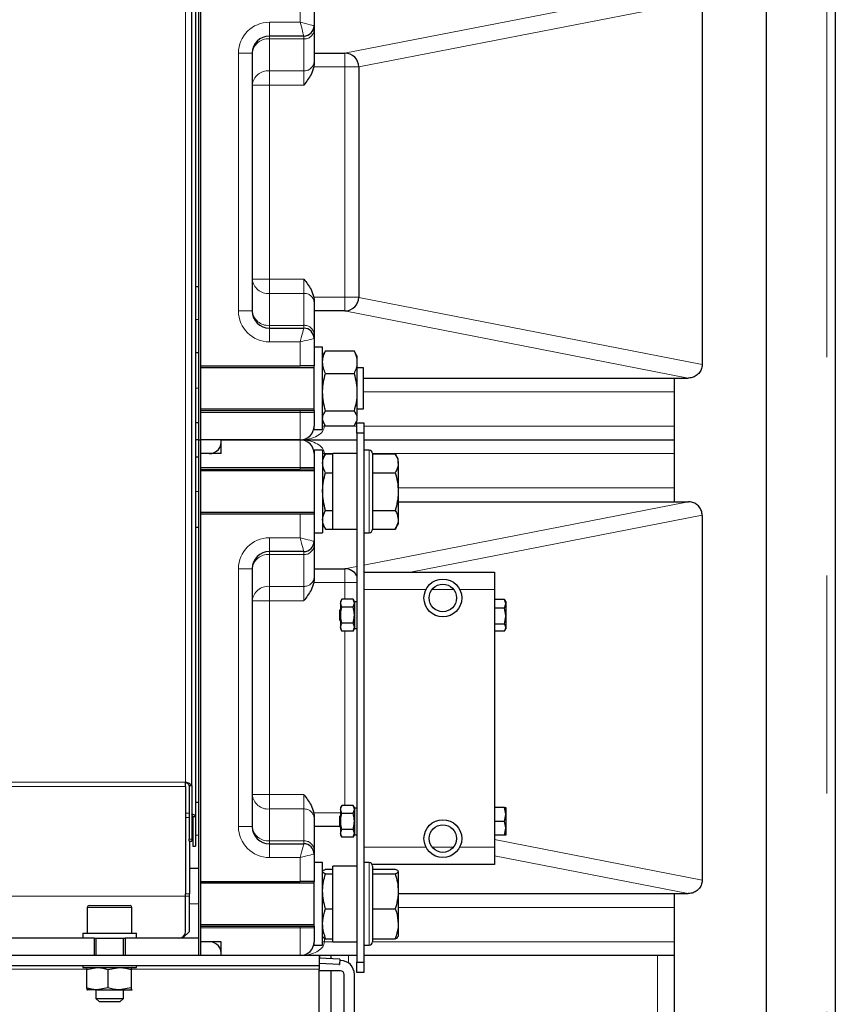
# Model space of a CAD drawing. Header units: millimetres. Extents: x 23 to 246, y 71 to 158.
# Tile 36 of 76: x 116.09 to 120.84, y 81.85 to 87.58. Entities that reach past the tile are written whole.
import ezdxf

# ---------------------------------------------------------------- set-up
doc = ezdxf.new("R2010")
doc.units = ezdxf.units.MM
doc.linetypes.add('PHANTOM', pattern=[12.7, 6.35, -1.27, 1.27, -1.27, 1.27, -1.27])

msp = doc.modelspace()

# ---------------------------------------------------------------- linework, layer by layer
at = {"color": 7, "linetype": 'Continuous', "lineweight": 25}
for p, q in [((120.8387, 92.1264), (120.8387, 73.7722)), ((117.0917, 83.1204), (117.0917, 91.7856)), ((117.1137, 91.74), (117.1137, 82.9404)), ((120.4387, 73.7613), (120.4387, 91.3501)), ((120.4379, 81.6574), (120.4379, 91.2176)), ((117.1337, 85.1322), (117.1337, 88.1322)), ((117.1437, 85.1322), (117.1437, 88.1322)), ((117.8037, 87.7022), (117.8037, 87.5422)), ((120.0637, 87.6922), (120.0637, 85.5722)), ((117.8037, 87.5422), (117.8037, 87.5156)), ((117.8037, 87.5156), (117.8037, 87.33)), ((117.7437, 87.4822), (117.5437, 87.4822)), ((117.4437, 87.3822), (117.4437, 85.8822)), ((117.8037, 87.3822), (117.9837, 87.3822)), ((117.8037, 87.3198), (117.8019, 87.3022)), ((117.8037, 87.33), (117.8037, 87.3198)), ((118.0637, 87.3022), (118.0637, 85.9622)), ((117.1337, 86.0222), (117.1137, 86.0222)), ((117.8019, 85.9622), (117.8037, 85.9445)), ((117.8037, 85.9445), (117.8037, 85.9343)), ((117.8037, 85.9343), (117.8037, 85.7487)), ((117.9837, 85.8822), (117.8037, 85.8822)), ((117.5437, 85.7822), (117.7437, 85.7822)), ((117.8037, 85.7487), (117.8037, 85.7222)), ((117.8037, 85.7222), (117.8037, 85.5622)), ((117.8537, 85.6722), (117.8037, 85.6722)), ((117.8537, 85.5238), (117.8537, 85.6722)), ((117.1337, 85.6383), (117.1137, 85.6383)), ((117.8633, 85.6388), (117.8537, 85.6222)), ((117.8707, 85.65), (117.8651, 85.6385)), ((117.8707, 85.65), (118.0368, 85.65)), ((118.0424, 85.6385), (118.0368, 85.65)), ((118.0537, 85.6222), (118.0441, 85.6388)), ((118.0537, 85.6222), (118.0537, 85.5842)), ((117.1437, 85.5622), (117.7237, 85.5622)), ((117.8037, 85.5522), (117.1437, 85.5522)), ((117.8037, 85.5622), (117.7237, 85.5622)), ((117.8037, 85.5238), (117.8037, 85.5622)), ((118.0537, 85.5842), (118.0537, 85.4095)), ((118.0912, 85.5522), (118.0537, 85.5522)), ((118.0912, 85.5303), (118.0912, 85.5522)), ((117.8037, 85.3022), (117.8037, 85.5238)), ((117.8537, 85.1922), (117.8537, 85.5238)), ((117.8707, 85.5184), (118.0368, 85.5184)), ((118.0912, 85.3122), (118.0912, 85.5303)), ((118.0912, 85.4922), (119.9815, 85.4922)), ((119.8999, 85.4922), (119.8999, 84.7722)), ((119.9837, 85.4922), (119.9815, 85.4922)), ((118.0537, 85.4095), (118.0537, 85.2575)), ((117.1437, 85.3122), (117.8037, 85.3122)), ((118.0537, 85.3122), (118.0912, 85.3122)), ((117.1437, 85.3022), (117.7237, 85.3022)), ((117.7237, 85.3022), (117.8037, 85.3022)), ((117.8037, 85.3022), (117.8037, 85.2922)), ((117.8037, 85.2922), (117.8037, 85.2122)), ((117.8707, 85.3006), (118.0368, 85.3006)), ((118.0537, 85.2575), (118.0537, 85.2422)), ((117.1337, 85.2322), (117.1137, 85.2322)), ((117.1337, 85.1322), (117.1337, 85.2322)), ((117.8037, 85.1922), (117.8037, 85.2122)), ((117.8537, 85.2422), (117.8633, 85.2255)), ((117.8707, 85.2143), (118.0368, 85.2143)), ((118.0441, 85.2255), (118.0537, 85.2422)), ((118.0537, 85.2322), (118.0937, 85.2322)), ((118.0537, 85.1722), (118.0537, 85.2322)), ((118.0937, 85.2322), (118.0937, 85.1722)), ((117.8037, 85.1922), (117.8537, 85.1922)), ((118.0937, 85.1722), (118.0537, 85.1722)), ((118.0537, 85.1722), (118.0537, 82.0922)), ((118.0937, 85.1722), (118.0937, 82.0922)), ((117.1337, 85.1322), (117.1137, 85.1322)), ((117.1337, 85.0322), (117.1337, 85.1322)), ((117.1337, 85.1322), (117.1437, 85.1322)), ((117.1337, 82.1322), (117.1337, 85.1322)), ((117.7237, 85.1322), (117.1437, 85.1322)), ((117.1437, 82.1322), (117.1437, 85.1322)), ((117.2637, 85.1322), (117.7237, 85.1322)), ((117.2637, 85.0522), (117.2637, 85.1322)), ((117.7237, 85.1322), (118.0537, 85.1322)), ((118.0937, 85.1322), (119.8999, 85.1322)), ((117.1337, 85.0322), (117.1137, 85.0322)), ((117.2637, 85.0522), (117.1437, 85.0522)), ((117.8537, 85.0722), (117.8037, 85.0722)), ((117.8037, 85.0722), (117.8037, 85.0522)), ((117.8037, 85.0522), (117.8037, 84.9722)), ((117.8537, 85.0722), (117.8537, 84.5922)), ((117.8705, 85.0512), (117.8537, 85.0222)), ((117.8707, 85.0516), (117.9137, 85.0516)), ((118.0537, 85.0522), (117.9137, 85.0522)), ((117.9137, 84.6122), (117.9137, 85.0522)), ((118.1237, 85.0722), (118.0937, 85.0722)), ((118.1437, 85.0522), (118.1437, 84.9647)), ((118.1437, 85.0516), (118.2768, 85.0516)), ((118.2937, 85.0222), (118.277, 85.0512)), ((118.2937, 84.9965), (118.2937, 85.0222)), ((117.8037, 84.9722), (117.8037, 84.9622)), ((118.1437, 84.9647), (118.1437, 84.6122)), ((118.2937, 84.9965), (118.2937, 84.8317)), ((117.1437, 84.9622), (117.7237, 84.9622)), ((117.8037, 84.9522), (117.1437, 84.9522)), ((117.8037, 84.9622), (117.7237, 84.9622)), ((117.8037, 84.9622), (117.8037, 84.7022)), ((117.8707, 84.9414), (117.9137, 84.9414)), ((118.1437, 84.9414), (118.2768, 84.9414)), ((118.2937, 84.8317), (118.2937, 84.6674)), ((118.2937, 84.7722), (119.9815, 84.7722)), ((119.9815, 84.7722), (119.9837, 84.7722)), ((117.1437, 84.7122), (117.8037, 84.7122)), ((117.1437, 84.7022), (117.7237, 84.7022)), ((117.7237, 84.7022), (117.8037, 84.7022)), ((117.8037, 84.7022), (117.8037, 84.5422)), ((117.8707, 84.722), (117.9137, 84.722)), ((118.1437, 84.722), (118.2768, 84.722)), ((120.0637, 84.6922), (120.0637, 82.5722)), ((117.1337, 84.6222), (117.1137, 84.6222)), ((117.8537, 84.6422), (117.8705, 84.6131)), ((118.277, 84.6131), (118.2937, 84.6422)), ((118.2937, 84.6674), (118.2937, 84.6422)), ((117.8037, 84.5922), (117.8537, 84.5922)), ((117.8707, 84.6128), (117.9137, 84.6128)), ((117.9137, 84.6122), (118.0537, 84.6122)), ((118.0937, 84.5922), (118.1237, 84.5922)), ((118.1437, 84.6128), (118.2768, 84.6128)), ((117.8037, 84.5422), (117.8037, 84.5156)), ((117.8037, 84.5156), (117.8037, 84.33)), ((117.7437, 84.4822), (117.5437, 84.4822)), ((117.4437, 84.3822), (117.4437, 82.8822)), ((117.8037, 84.3822), (117.9837, 84.3822)), ((118.0937, 84.3622), (118.8537, 84.3622)), ((118.8537, 84.3622), (118.8537, 84.2622)), ((117.8037, 84.3198), (117.8019, 84.3022)), ((117.8037, 84.33), (117.8037, 84.3198)), ((118.8537, 84.2622), (118.8537, 82.7622)), ((117.9659, 84.2045), (117.9587, 84.1922)), ((117.9587, 84.1922), (117.9587, 84.1814)), ((117.9587, 84.1814), (117.9587, 84.1122)), ((117.9659, 84.1583), (117.9587, 84.1814)), ((118.0316, 84.2045), (117.9659, 84.2045)), ((118.0387, 84.1922), (118.0316, 84.2045)), ((118.0316, 84.1583), (118.0387, 84.1814)), ((118.0387, 84.1922), (118.0387, 84.1814)), ((118.0537, 84.1902), (118.0387, 84.1902)), ((118.0387, 84.1814), (118.0387, 84.1122)), ((118.9126, 84.2043), (118.8537, 84.2043)), ((118.9126, 84.2043), (118.9148, 84.2006)), ((118.9126, 84.1521), (118.9197, 84.1782)), ((118.9197, 84.1922), (118.9147, 84.2009)), ((118.9197, 84.1922), (118.9197, 84.1782)), ((118.9197, 84.1782), (118.9197, 84.106)), ((117.9587, 84.1472), (117.9537, 84.1422)), ((117.9537, 84.1251), (117.9537, 84.1422)), ((117.9537, 84.0822), (117.9537, 84.1251)), ((117.9587, 84.1122), (117.9587, 84.0429)), ((118.0316, 84.1583), (117.9659, 84.1583)), ((118.0387, 84.1122), (118.0387, 84.0429)), ((118.9126, 84.1521), (118.8537, 84.1521)), ((118.9126, 84.06), (118.9197, 84.106)), ((118.9197, 84.106), (118.9197, 84.04)), ((117.9537, 84.0822), (117.9587, 84.0772)), ((118.0316, 84.066), (117.9659, 84.066)), ((118.9126, 84.06), (118.8537, 84.06)), ((117.9659, 84.0198), (117.9587, 84.0429)), ((117.9587, 84.0429), (117.9587, 84.0322)), ((117.9587, 84.0322), (117.9659, 84.0198)), ((118.0316, 84.0198), (117.9659, 84.0198)), ((118.0316, 84.0198), (118.0387, 84.0429)), ((118.0316, 84.0198), (118.0387, 84.0322)), ((118.0387, 84.0429), (118.0387, 84.0322)), ((118.0387, 84.0342), (118.0537, 84.0342)), ((118.9126, 84.0201), (118.8537, 84.0201)), ((118.9147, 84.0235), (118.9197, 84.0322)), ((118.9197, 84.04), (118.9197, 84.0322)), ((117.0557, 83.115), (117.0557, 83.1404)), ((117.0557, 83.115), (117.0557, 82.4914)), ((117.0757, 83.1204), (117.0917, 83.1204)), ((117.0757, 83.1204), (117.0757, 82.8087)), ((117.0917, 83.1204), (117.0917, 82.8087)), ((117.1337, 83.0222), (117.1137, 83.0222)), ((117.8019, 82.9622), (117.8037, 82.9445)), ((117.9659, 83.0045), (117.9587, 82.9922)), ((117.9587, 82.9922), (117.9587, 82.9814)), ((117.9587, 82.9814), (117.9587, 82.9122)), ((117.9659, 82.9583), (117.9587, 82.9814)), ((118.0316, 83.0045), (117.9659, 83.0045)), ((118.0387, 82.9922), (118.0316, 83.0045)), ((118.0316, 82.9583), (118.0387, 82.9814)), ((118.0387, 82.9922), (118.0387, 82.9814)), ((118.0537, 82.9902), (118.0387, 82.9902)), ((118.0387, 82.9814), (118.0387, 82.9122)), ((118.9126, 82.9922), (118.8537, 82.9922)), ((118.9197, 82.9922), (118.9197, 82.9522)), ((117.0977, 82.9404), (117.1137, 82.9404)), ((117.0977, 82.9404), (117.0977, 82.7687)), ((117.1137, 82.9404), (117.1137, 82.7687)), ((117.8037, 82.9445), (117.8037, 82.9343)), ((117.8037, 82.9343), (117.8037, 82.7487)), ((117.9587, 82.9472), (117.9537, 82.9422)), ((117.9537, 82.9122), (117.9537, 82.9422)), ((117.9537, 82.8822), (117.9537, 82.9122)), ((117.9587, 82.9122), (117.9587, 82.8429)), ((118.0316, 82.9583), (117.9659, 82.9583)), ((118.0387, 82.9122), (118.0387, 82.8429)), ((118.9126, 82.9122), (118.8537, 82.9122)), ((118.9126, 82.9122), (118.9197, 82.9522)), ((118.9197, 82.9522), (118.9197, 82.8722)), ((117.9537, 82.8822), (117.8037, 82.8822)), ((117.9537, 82.8822), (117.9587, 82.8772)), ((118.0316, 82.866), (117.9659, 82.866)), ((118.9126, 82.8322), (118.9197, 82.8722)), ((118.9197, 82.8722), (118.9197, 82.8322)), ((117.0757, 82.797), (117.0757, 82.8087)), ((117.0757, 82.797), (117.0917, 82.797)), ((117.0777, 82.797), (117.0777, 82.4914)), ((117.0917, 82.8087), (117.0917, 82.797)), ((117.9659, 82.8198), (117.9587, 82.8429)), ((117.9587, 82.8429), (117.9587, 82.8322)), ((117.9587, 82.8322), (117.9659, 82.8198)), ((118.0316, 82.8198), (117.9659, 82.8198)), ((118.0316, 82.8198), (118.0387, 82.8429)), ((118.0316, 82.8198), (118.0387, 82.8322)), ((118.0387, 82.8429), (118.0387, 82.8322)), ((118.0387, 82.8342), (118.0537, 82.8342)), ((118.9126, 82.8322), (118.8537, 82.8322)), ((117.0977, 82.7687), (117.1137, 82.7687)), ((117.5437, 82.7822), (117.7437, 82.7822)), ((117.8037, 82.7487), (117.8037, 82.7222)), ((118.8537, 82.7622), (118.8537, 82.6622)), ((117.8037, 82.7222), (117.8037, 82.5622)), ((117.1337, 82.6383), (117.0777, 82.6383)), ((117.8537, 82.6722), (117.8037, 82.6722)), ((117.8537, 82.1922), (117.8537, 82.6722)), ((117.8707, 82.6346), (117.9137, 82.6346)), ((118.0537, 82.6522), (117.9137, 82.6522)), ((117.9137, 82.2122), (117.9137, 82.6522)), ((118.1237, 82.6722), (118.0937, 82.6722)), ((118.8537, 82.6622), (118.1411, 82.6622)), ((118.1437, 82.6522), (118.1437, 82.5843)), ((118.1437, 82.6346), (118.2768, 82.6346)), ((118.2937, 82.6206), (118.2937, 82.5054)), ((117.1437, 82.5622), (117.7237, 82.5622)), ((117.8037, 82.5622), (117.7237, 82.5622)), ((117.8037, 82.3022), (117.8037, 82.5622)), ((117.8707, 82.6066), (117.9137, 82.6066)), ((118.1437, 82.6066), (118.2768, 82.6066)), ((118.1437, 82.5843), (118.1437, 82.2122)), ((117.8037, 82.5522), (117.1437, 82.5522)), ((118.2937, 82.5054), (118.2937, 82.317)), ((117.0557, 82.4772), (117.0557, 82.4914)), ((117.0557, 82.2722), (117.0557, 82.4772)), ((117.0777, 82.4772), (117.0777, 82.4914)), ((117.0777, 82.2722), (117.0777, 82.4772)), ((118.2937, 82.4922), (119.9815, 82.4922)), ((119.8999, 82.4922), (119.8999, 81.6574)), ((119.9837, 82.4922), (119.9815, 82.4922)), ((116.4837, 82.4122), (116.4837, 82.2622)), ((116.4937, 82.4222), (116.7337, 82.4222)), ((116.7437, 82.2622), (116.7437, 82.4122)), ((117.8707, 82.4042), (117.9137, 82.4042)), ((118.1437, 82.4042), (118.2768, 82.4042)), ((117.0377, 82.2322), (117.0777, 82.2722)), ((117.1437, 82.3122), (117.8037, 82.3122)), ((117.1437, 82.3022), (117.7237, 82.3022)), ((117.7237, 82.3022), (117.8037, 82.3022)), ((117.8037, 82.3022), (117.8037, 82.2922)), ((117.8037, 82.2922), (117.8037, 82.2122)), ((118.2937, 82.317), (118.2937, 82.2422)), ((116.5237, 82.2322), (114.8037, 82.2322)), ((116.4567, 82.2622), (116.4567, 82.2322)), ((116.4567, 82.2622), (116.7707, 82.2622)), ((116.5237, 82.2322), (116.5237, 82.1322)), ((116.5237, 82.2322), (116.7037, 82.2322)), ((116.5337, 82.2322), (116.5337, 82.1322)), ((116.6937, 82.1322), (116.6937, 82.2322)), ((116.7037, 82.2322), (116.7037, 82.1322)), ((117.1337, 82.2322), (116.7037, 82.2322)), ((116.7707, 82.2322), (116.7707, 82.2622)), ((117.1337, 82.1322), (117.1337, 82.2322)), ((117.8707, 82.2297), (117.9137, 82.2297)), ((118.1437, 82.2297), (118.2768, 82.2297)), ((117.2637, 82.2122), (117.1437, 82.2122)), ((117.2637, 82.1322), (117.2637, 82.2122)), ((117.8037, 82.1922), (117.8037, 82.2122)), ((117.8037, 82.1922), (117.8537, 82.1922)), ((117.9137, 82.2122), (118.0537, 82.2122)), ((118.0937, 82.1922), (118.1237, 82.1922)), ((117.8337, 82.1322), (109.6937, 82.1322)), ((117.2637, 82.145), (117.2637, 82.145)), ((117.2637, 82.1443), (117.2637, 82.1443)), ((117.8337, 82.1322), (117.8337, 82.0722)), ((117.9534, 82.1098), (117.8337, 82.1158)), ((117.8358, 82.1327), (117.8358, 82.1157)), ((118.0537, 82.1322), (117.8358, 82.1322)), ((117.9037, 82.1123), (117.9037, 82.1322)), ((117.9534, 82.1098), (117.9519, 82.0799)), ((117.9587, 82.1022), (117.953, 82.1022)), ((119.8999, 82.1322), (118.0937, 82.1322)), ((117.8337, 82.0722), (109.6937, 82.0722)), ((116.4567, 82.0722), (116.4567, 82.0622)), ((116.4567, 82.0622), (116.7707, 82.0622)), ((116.4788, 82.0505), (116.541, 82.0622)), ((116.4788, 82.0505), (116.4788, 81.9438)), ((116.6032, 82.0505), (116.6706, 82.0622)), ((116.6032, 82.0505), (116.6032, 81.9438)), ((116.7381, 82.0505), (116.7381, 81.9438)), ((116.7441, 82.062), (116.7437, 82.0622)), ((116.7707, 82.0622), (116.7707, 82.0722)), ((117.9519, 82.0799), (117.8337, 82.0858)), ((117.8337, 82.0722), (117.8337, 82.053)), ((117.8337, 81.6534), (117.8337, 82.053)), ((117.9487, 82.0799), (117.9519, 82.0799)), ((118.0537, 82.0922), (118.0937, 82.0922)), ((118.0537, 82.0322), (118.0537, 82.0922)), ((118.0937, 82.0922), (118.0937, 82.0322)), ((117.9587, 82.0422), (117.8337, 82.0422)), ((117.9037, 81.3622), (117.9037, 82.0422)), ((117.9787, 81.3822), (117.9787, 82.0222)), ((118.0387, 81.3822), (118.0387, 82.0222)), ((118.0937, 82.0322), (118.0537, 82.0322)), ((116.4834, 81.9323), (116.4837, 81.9322)), ((116.541, 81.9322), (116.484, 81.9322)), ((116.5337, 81.9322), (116.5337, 81.8822)), ((116.6032, 81.9438), (116.541, 81.9322)), ((116.541, 81.9322), (116.6706, 81.9322)), ((116.7381, 81.9438), (116.6706, 81.9322)), ((116.6706, 81.9322), (116.7434, 81.9322)), ((116.6937, 81.8822), (116.6937, 81.9322)), ((116.744, 81.9333), (116.7434, 81.9322)), ((116.7437, 81.9322), (116.7441, 81.9323)), ((116.5337, 81.8822), (116.5537, 81.8622)), ((116.5337, 81.8822), (116.6897, 81.8822)), ((116.6737, 81.8622), (116.6937, 81.8822)), ((116.6897, 81.8822), (116.6937, 81.8822)), ((116.6737, 81.8622), (116.5537, 81.8622))]:
    msp.add_line(p, q, dxfattribs=at)
at = {"color": 8, "linetype": 'PHANTOM', "lineweight": 18}
for p, q in [((120.7887, 91.9637), (120.7887, 73.7613)), ((117.0557, 83.1404), (117.0557, 91.8674)), ((117.9815, 87.3822), (119.9815, 87.7722)), ((117.7237, 87.5622), (117.7237, 87.7022)), ((120.0637, 87.6934), (118.0637, 87.3034)), ((117.5437, 87.5622), (117.7237, 87.5622)), ((117.5437, 87.5622), (117.5437, 87.4822)), ((117.5437, 87.4656), (117.5437, 87.4822)), ((117.5437, 87.4656), (117.5437, 87.2799)), ((117.7437, 87.4656), (117.5437, 87.4656)), ((117.7437, 87.4656), (117.7437, 87.4822)), ((117.7437, 87.2799), (117.7437, 87.4656)), ((117.3637, 85.8822), (117.3637, 87.3822)), ((117.3637, 87.3822), (117.4437, 87.3822)), ((117.9837, 87.3822), (117.9837, 87.3022)), ((117.5437, 87.2799), (117.7437, 87.2799)), ((117.5437, 87.2799), (117.5437, 87.1965)), ((117.7437, 87.1965), (117.7437, 87.2799)), ((117.9837, 87.3022), (117.8019, 87.3022)), ((118.0637, 87.3022), (117.9837, 87.3022)), ((117.9837, 85.9622), (117.9837, 87.3022)), ((117.4437, 87.1965), (117.5437, 87.1965)), ((117.5437, 87.1965), (117.5437, 86.0678)), ((117.7437, 87.1965), (117.5437, 87.1965)), ((117.4437, 86.0678), (117.5437, 86.0678)), ((117.5437, 85.9844), (117.5437, 86.0678)), ((117.5437, 86.0678), (117.7437, 86.0678)), ((117.7437, 85.9844), (117.7437, 86.0678)), ((117.5437, 85.9844), (117.5437, 85.7987)), ((117.7437, 85.9844), (117.5437, 85.9844)), ((117.7437, 85.7987), (117.7437, 85.9844)), ((117.8019, 85.9622), (117.9837, 85.9622)), ((117.9837, 85.9622), (117.9837, 85.8822)), ((118.0637, 85.9622), (117.9837, 85.9622)), ((118.0637, 85.9609), (120.0637, 85.5709)), ((117.3637, 85.8822), (117.4437, 85.8822)), ((119.9815, 85.4922), (117.9815, 85.8822)), ((117.1337, 85.8322), (117.1137, 85.8322)), ((117.5437, 85.7822), (117.5437, 85.7987)), ((117.5437, 85.7987), (117.7437, 85.7987)), ((117.5437, 85.7022), (117.5437, 85.7822)), ((117.7437, 85.7822), (117.7437, 85.7987)), ((117.7237, 85.7022), (117.5437, 85.7022)), ((117.7237, 85.5622), (117.7237, 85.7022)), ((117.1337, 85.4322), (117.1137, 85.4322)), ((119.8999, 85.4122), (118.0912, 85.4122)), ((117.1437, 85.2922), (117.7237, 85.2922)), ((117.7237, 85.2922), (117.7237, 85.3022)), ((117.7237, 85.1322), (117.7237, 85.2922)), ((117.8037, 85.2922), (117.7237, 85.2922)), ((117.8637, 85.2122), (117.8537, 85.2122)), ((117.8637, 85.2258), (117.8637, 85.2122)), ((117.8637, 85.2122), (118.0537, 85.2122)), ((118.0937, 85.2122), (119.8999, 85.2122)), ((117.7237, 84.9722), (117.7237, 85.1322)), ((117.8637, 85.0522), (117.8537, 85.0522)), ((117.8637, 85.0522), (117.8637, 85.0395)), ((117.9137, 85.0522), (117.8637, 85.0522)), ((118.1237, 84.9767), (118.1237, 85.0722)), ((119.8999, 85.0522), (118.1437, 85.0522)), ((117.7237, 84.9722), (117.1437, 84.9722)), ((117.7237, 84.9622), (117.7237, 84.9722)), ((117.7237, 84.9722), (117.8037, 84.9722)), ((118.1237, 84.5922), (118.1237, 84.9767)), ((118.2937, 84.8522), (119.8999, 84.8522)), ((117.1337, 84.8322), (117.1137, 84.8322)), ((118.0937, 84.404), (119.9815, 84.7722)), ((117.7237, 84.5622), (117.7237, 84.7022)), ((120.0637, 84.6934), (118.365, 84.3622)), ((117.5437, 84.5622), (117.7237, 84.5622)), ((117.5437, 84.5622), (117.5437, 84.4822)), ((117.5437, 84.4656), (117.5437, 84.4822)), ((117.5437, 84.4656), (117.5437, 84.2799)), ((117.7437, 84.4656), (117.5437, 84.4656)), ((117.7437, 84.4656), (117.7437, 84.4822)), ((117.7437, 84.2799), (117.7437, 84.4656)), ((117.9815, 84.3822), (118.0537, 84.3962)), ((117.3637, 82.8822), (117.3637, 84.3822)), ((117.3637, 84.3822), (117.4437, 84.3822)), ((117.9837, 84.3822), (117.9837, 84.3022)), ((117.5437, 84.2799), (117.7437, 84.2799)), ((117.5437, 84.2799), (117.5437, 84.1965)), ((117.7437, 84.1965), (117.7437, 84.2799)), ((117.9837, 84.3022), (117.8019, 84.3022)), ((117.9837, 84.2045), (117.9837, 84.3022)), ((118.0537, 84.3022), (117.9837, 84.3022)), ((118.4558, 84.2622), (118.0937, 84.2622)), ((118.6162, 84.2622), (118.4913, 84.2622)), ((118.8537, 84.2622), (118.6517, 84.2622)), ((117.4437, 84.1965), (117.5437, 84.1965)), ((117.5437, 84.1965), (117.5437, 83.0678)), ((117.7437, 84.1965), (117.5437, 84.1965)), ((117.9837, 83.0045), (117.9837, 84.0198)), ((117.0557, 83.1404), (109.6937, 83.1404)), ((117.0557, 83.115), (109.6937, 83.115)), ((117.4437, 83.0678), (117.5437, 83.0678)), ((117.5437, 82.9844), (117.5437, 83.0678)), ((117.5437, 83.0678), (117.7437, 83.0678)), ((117.7437, 82.9844), (117.7437, 83.0678)), ((117.0757, 82.9604), (117.0557, 82.9604)), ((117.5437, 82.9844), (117.5437, 82.7987)), ((117.7437, 82.9844), (117.5437, 82.9844)), ((117.7437, 82.7987), (117.7437, 82.9844)), ((117.8019, 82.9622), (117.9587, 82.9622)), ((117.0757, 82.935), (117.0557, 82.935)), ((117.3637, 82.8822), (117.4437, 82.8822)), ((117.0757, 82.8087), (117.0917, 82.8087)), ((117.0977, 82.8322), (117.0917, 82.8322)), ((117.1337, 82.8322), (117.1137, 82.8322)), ((117.5437, 82.7822), (117.5437, 82.7987)), ((117.5437, 82.7987), (117.7437, 82.7987)), ((117.7437, 82.7822), (117.7437, 82.7987)), ((118.8537, 82.8068), (120.0637, 82.5709)), ((117.5437, 82.7022), (117.5437, 82.7822)), ((118.0937, 82.7622), (118.4558, 82.7622)), ((118.4913, 82.7622), (118.6162, 82.7622)), ((118.6517, 82.7622), (118.8537, 82.7622)), ((117.7237, 82.7022), (117.5437, 82.7022)), ((117.7237, 82.5622), (117.7237, 82.7022)), ((119.9815, 82.4922), (118.8537, 82.7121)), ((118.1237, 82.5982), (118.1237, 82.6722)), ((118.1237, 82.1922), (118.1237, 82.5982)), ((109.6937, 82.4914), (117.0557, 82.4914)), ((117.0557, 82.4772), (109.6937, 82.4772)), ((117.0557, 82.4914), (117.0777, 82.4914)), ((117.0777, 82.4772), (117.0557, 82.4772)), ((116.7437, 82.4122), (116.4837, 82.4122)), ((117.1337, 82.4322), (117.0777, 82.4322)), ((119.8999, 82.4122), (118.2937, 82.4122)), ((117.1437, 82.2922), (117.7237, 82.2922)), ((117.7237, 82.2922), (117.7237, 82.3022)), ((117.8037, 82.2922), (117.7237, 82.2922)), ((117.7237, 82.1322), (117.7237, 82.2922)), ((117.8637, 82.2335), (117.8637, 82.2122)), ((117.8637, 82.2122), (117.8537, 82.2122)), ((117.8637, 82.2122), (117.9137, 82.2122)), ((118.1437, 82.2122), (119.8999, 82.2122)), ((118.0037, 82.1322), (118.0037, 82.0883)), ((119.8037, 80.9042), (119.8037, 82.1322)), ((116.4797, 82.053), (114.8394, 82.053)), ((117.8337, 82.053), (116.7354, 82.053))]:
    msp.add_line(p, q, dxfattribs=at)
at = {"color": 8, "linetype": 'PHANTOM', "lineweight": 18, "flags": 128}
for points in [[(117.7237, 87.5622), (117.7393, 87.5583), (117.7543, 87.5545), (117.7682, 87.551), (117.7803, 87.548), (117.7903, 87.5455), (117.7976, 87.5437), (117.8022, 87.5425), (117.8037, 87.5422)], [(117.7437, 87.4822), (117.7434, 87.4834), (117.7425, 87.487), (117.7411, 87.4929), (117.7391, 87.5009), (117.7366, 87.5107), (117.7337, 87.5222), (117.7306, 87.5348), (117.7272, 87.5483), (117.7237, 87.5622)], [(117.7237, 85.7022), (117.7276, 85.7178), (117.7314, 85.7328), (117.7348, 85.7466), (117.7379, 85.7587), (117.7404, 85.7687), (117.7422, 85.7761), (117.7433, 85.7806), (117.7437, 85.7822)], [(117.8037, 85.7222), (117.8022, 85.7218), (117.7976, 85.7206), (117.7903, 85.7188), (117.7803, 85.7163), (117.7682, 85.7133), (117.7543, 85.7098), (117.7393, 85.7061), (117.7237, 85.7022)], [(117.7237, 84.5622), (117.7393, 84.5583), (117.7543, 84.5545), (117.7682, 84.551), (117.7803, 84.548), (117.7903, 84.5455), (117.7976, 84.5437), (117.8022, 84.5425), (117.8037, 84.5422)], [(117.7437, 84.4822), (117.7433, 84.4837), (117.7422, 84.4882), (117.7404, 84.4956), (117.7379, 84.5056), (117.7348, 84.5177), (117.7314, 84.5315), (117.7276, 84.5465), (117.7237, 84.5622)], [(117.7237, 82.7022), (117.7276, 82.7178), (117.7314, 82.7328), (117.7348, 82.7466), (117.7379, 82.7587), (117.7404, 82.7687), (117.7422, 82.7761), (117.7433, 82.7806), (117.7437, 82.7822)], [(117.8037, 82.7222), (117.8022, 82.7218), (117.7976, 82.7206), (117.7903, 82.7188), (117.7803, 82.7163), (117.7682, 82.7133), (117.7543, 82.7098), (117.7393, 82.7061), (117.7237, 82.7022)]]:
    msp.add_lwpolyline(points, dxfattribs=at)
at = {"color": 7, "linetype": 'Continuous', "lineweight": 25}
for centre, radius in [((118.5537, 84.2122), 0.11), ((118.5537, 84.2122), 0.08), ((118.5537, 82.8122), 0.11), ((118.5537, 82.8122), 0.08)]:
    msp.add_circle(centre, radius, dxfattribs=at)
at = {"color": 8, "linetype": 'PHANTOM', "lineweight": 18}
for centre, radius, start, end in [((117.5437, 87.3822), 0.18, 90, 180), ((117.7483, 87.5211), 0.0557, 265.3051, 354.3661), ((117.5361, 87.373), 0.0928, 85.3039, 174.369), ((117.7483, 87.3355), 0.0557, 265.3104, 354.3607), ((117.5361, 87.1874), 0.0928, 85.2997, 174.37), ((117.5361, 86.0769), 0.0928, 185.6328, 274.6943), ((117.7483, 85.9288), 0.0557, 5.6346, 94.6996), ((117.5437, 85.8822), 0.18, 180, 270), ((117.5361, 85.8913), 0.0928, 185.631, 274.6961), ((117.7483, 85.7432), 0.0557, 5.6339, 94.6949), ((117.5437, 84.3822), 0.18, 90, 180), ((117.7483, 84.5211), 0.0557, 265.3004, 354.3654), ((117.5361, 84.373), 0.0928, 85.3057, 174.3672), ((117.5361, 84.1874), 0.0928, 85.3039, 174.369), ((117.7483, 84.3355), 0.0557, 265.3021, 354.369), ((117.5361, 83.0769), 0.0928, 185.631, 274.6961), ((117.7483, 82.9288), 0.0557, 5.6339, 94.6949), ((117.5437, 82.8822), 0.18, 180, 270), ((117.5361, 82.8913), 0.0928, 185.631, 274.6961), ((117.7483, 82.7432), 0.0557, 5.631, 94.6979)]:
    msp.add_arc(centre, radius, start, end, dxfattribs=at)
at = {"color": 7, "linetype": 'Continuous', "lineweight": 25}
for centre, radius, start, end in [((117.7437, 87.5422), 0.06, 270, 0), ((117.5437, 87.3822), 0.1, 90, 180), ((117.9837, 87.3022), 0.08, 0, 90), ((117.9837, 85.9622), 0.08, 270, 0), ((117.5437, 85.8822), 0.1, 180, 270), ((117.7437, 85.7222), 0.06, 0, 90), ((119.9837, 85.5722), 0.08, 359.0987, 0), ((117.7237, 85.2122), 0.08, 270, 0), ((117.1937, 85.1222), 0.07, 270, 8.2132), ((117.7237, 85.0522), 0.08, 0, 90), ((118.1237, 85.0522), 0.02, 0, 90), ((119.9837, 84.6922), 0.08, 0, 0.9013), ((118.1237, 84.6122), 0.02, 270, 0), ((117.7437, 84.5422), 0.06, 270, 0), ((117.5437, 84.3822), 0.1, 90, 180), ((117.9837, 84.3022), 0.08, 28.955, 90), ((117.5437, 82.8822), 0.1, 180, 270), ((117.7437, 82.7222), 0.06, 0, 90), ((118.1237, 82.6522), 0.02, 0, 90), ((119.9837, 82.5722), 0.08, 359.0987, 0), ((116.4937, 82.4122), 0.01, 90, 180), ((116.7337, 82.4122), 0.01, 0, 90), ((117.0157, 82.2722), 0.04, 270, 0), ((117.1937, 82.1422), 0.07, 351.7868, 90), ((117.7237, 82.2122), 0.08, 270, 0), ((118.1237, 82.2122), 0.02, 270, 0), ((117.9587, 82.0222), 0.08, 0, 90), ((117.9587, 82.0222), 0.02, 0, 90)]:
    msp.add_arc(centre, radius, start, end, dxfattribs=at)
at = {"color": 8, "linetype": 'PHANTOM', "lineweight": 18}
for centre, start_param, end_param in [((117.7237, 85.2122), 4.712389, 6.283185), ((117.7237, 85.0522), 0, 1.570796), ((117.7237, 82.2122), 4.827, 6.283185)]:
    msp.add_ellipse(centre, major_axis=(0.14, 0), ratio=0.571429, start_param=start_param, end_param=end_param, dxfattribs=at)
at = {"color": 7, "linetype": 'Continuous', "lineweight": 25}
for points, knots in [([(117.8019, 87.3022), (117.7974, 87.2871), (117.7855, 87.2481), (117.7589, 87.2163), (117.7438, 87.1966), (117.7437, 87.1965)], [0, 0, 0, 0, 0.386036, 0.997677, 1, 1, 1, 1]), ([(117.7437, 86.0678), (117.7438, 86.0677), (117.7589, 86.048), (117.7855, 86.0162), (117.7974, 85.9772), (117.8019, 85.9622)], [0, 0, 0, 0, 0.002323, 0.613964, 1, 1, 1, 1]), ([(117.8537, 85.5842), (117.8538, 85.5858), (117.8539, 85.5976), (117.8576, 85.6198), (117.8663, 85.6399), (117.8707, 85.65)], [0, 0, 0, 0, 0.070109, 0.530801, 1, 1, 1, 1]), ([(118.0368, 85.65), (118.0415, 85.6393), (118.0511, 85.6177), (118.0528, 85.5954), (118.0537, 85.5842)], [0, 0, 0, 0, 0.49544, 1, 1, 1, 1]), ([(117.8707, 85.5184), (117.866, 85.5291), (117.8564, 85.5507), (117.8546, 85.5729), (117.8537, 85.5842)], [0, 0, 0, 0, 0.495457, 1, 1, 1, 1]), ([(118.0537, 85.5842), (118.0537, 85.5826), (118.0536, 85.5708), (118.0499, 85.5486), (118.0412, 85.5285), (118.0368, 85.5184)], [0, 0, 0, 0, 0.070095, 0.530799, 1, 1, 1, 1]), ([(120.0637, 85.5709), (120.0637, 85.5698), (120.0634, 85.5599), (120.059, 85.541), (120.0447, 85.518), (120.024, 85.5015), (120.0026, 85.4932), (119.9889, 85.4925), (119.9837, 85.4922)], [0, 0, 0, 0, 0.0260162, 0.2410797, 0.4579691, 0.6679703, 0.8728411, 1, 1, 1, 1]), ([(117.8537, 85.4095), (117.8538, 85.4121), (117.8539, 85.4316), (117.8576, 85.4685), (117.8663, 85.5017), (117.8707, 85.5184)], [0, 0, 0, 0, 0.070079, 0.530766, 1, 1, 1, 1]), ([(118.0368, 85.5184), (118.0415, 85.5007), (118.0511, 85.465), (118.0528, 85.4281), (118.0537, 85.4095)], [0, 0, 0, 0, 0.49548, 1, 1, 1, 1]), ([(117.8707, 85.3006), (117.866, 85.3183), (117.8564, 85.354), (117.8546, 85.3909), (117.8537, 85.4095)], [0, 0, 0, 0, 0.495438, 1, 1, 1, 1]), ([(118.0537, 85.4095), (118.0537, 85.4069), (118.0536, 85.3874), (118.0499, 85.3505), (118.0412, 85.3173), (118.0368, 85.3006)], [0, 0, 0, 0, 0.070121, 0.530813, 1, 1, 1, 1]), ([(117.8537, 85.2575), (117.8539, 85.261), (117.8548, 85.2756), (117.8638, 85.2898), (117.8707, 85.3006)], [0, 0, 0, 0, 0.242383, 1, 1, 1, 1]), ([(117.8707, 85.2143), (117.8685, 85.2175), (117.8585, 85.2315), (117.8558, 85.2461), (117.8537, 85.2575)], [0, 0, 0, 0, 0.224394, 1, 1, 1, 1]), ([(118.0368, 85.3006), (118.0436, 85.2898), (118.0527, 85.2756), (118.0535, 85.261), (118.0537, 85.2575)], [0, 0, 0, 0, 0.757617, 1, 1, 1, 1]), ([(118.0537, 85.2575), (118.0517, 85.2461), (118.049, 85.2315), (118.039, 85.2175), (118.0368, 85.2143)], [0, 0, 0, 0, 0.775615, 1, 1, 1, 1]), ([(117.8537, 84.9965), (117.8538, 84.9978), (117.8539, 85.0076), (117.8576, 85.0263), (117.8663, 85.0431), (117.8707, 85.0516)], [0, 0, 0, 0, 0.07008, 0.530768, 1, 1, 1, 1]), ([(118.2768, 85.0516), (118.2815, 85.0426), (118.2911, 85.0245), (118.2928, 85.0059), (118.2937, 84.9965)], [0, 0, 0, 0, 0.495477, 1, 1, 1, 1]), ([(117.8707, 84.9414), (117.866, 84.9503), (117.8564, 84.9684), (117.8546, 84.987), (117.8537, 84.9965)], [0, 0, 0, 0, 0.4954584, 1, 1, 1, 1]), ([(118.2937, 84.9965), (118.2937, 84.9951), (118.2936, 84.9853), (118.2899, 84.9666), (118.2812, 84.9498), (118.2768, 84.9414)], [0, 0, 0, 0, 0.070093, 0.530786, 1, 1, 1, 1]), ([(117.8537, 84.8317), (117.8538, 84.8343), (117.8539, 84.8539), (117.8576, 84.8911), (117.8663, 84.9245), (117.8707, 84.9414)], [0, 0, 0, 0, 0.070092, 0.530767, 1, 1, 1, 1]), ([(118.2768, 84.9414), (118.2815, 84.9235), (118.2911, 84.8876), (118.2928, 84.8504), (118.2937, 84.8317)], [0, 0, 0, 0, 0.495467, 1, 1, 1, 1]), ([(117.8707, 84.722), (117.866, 84.7398), (117.8564, 84.7757), (117.8546, 84.8129), (117.8537, 84.8317)], [0, 0, 0, 0, 0.495423, 1, 1, 1, 1]), ([(118.2937, 84.8317), (118.2937, 84.8291), (118.2936, 84.8094), (118.2899, 84.7722), (118.2812, 84.7388), (118.2768, 84.722)], [0, 0, 0, 0, 0.070093, 0.530815, 1, 1, 1, 1]), ([(120.0637, 84.6934), (120.0627, 84.7023), (120.0607, 84.7201), (120.0468, 84.7436), (120.0265, 84.7616), (120.0052, 84.7702), (119.9902, 84.7721), (119.9847, 84.7721), (119.9837, 84.7722)], [0, 0, 0, 0, 0.214238, 0.428432, 0.643205, 0.859817, 0.976459, 1, 1, 1, 1]), ([(117.8537, 84.6674), (117.8558, 84.6817), (117.8585, 84.7002), (117.8685, 84.718), (117.8707, 84.722)], [0, 0, 0, 0, 0.775597, 1, 1, 1, 1]), ([(118.2768, 84.722), (118.279, 84.718), (118.289, 84.7002), (118.2917, 84.6817), (118.2937, 84.6674)], [0, 0, 0, 0, 0.224395, 1, 1, 1, 1]), ([(117.8707, 84.6128), (117.8638, 84.6264), (117.8548, 84.6444), (117.8539, 84.6629), (117.8537, 84.6674)], [0, 0, 0, 0, 0.7576109, 1, 1, 1, 1]), ([(118.2937, 84.6674), (118.2935, 84.6629), (118.2927, 84.6444), (118.2836, 84.6264), (118.2768, 84.6128)], [0, 0, 0, 0, 0.242391, 1, 1, 1, 1]), ([(117.8019, 84.3022), (117.7974, 84.2871), (117.7855, 84.2481), (117.7589, 84.2163), (117.7438, 84.1966), (117.7437, 84.1965)], [0, 0, 0, 0, 0.386059, 0.9976774, 1, 1, 1, 1]), ([(117.9587, 84.1814), (117.9587, 84.182), (117.9588, 84.1898), (117.9625, 84.1974), (117.9659, 84.2045)], [0, 0, 0, 0, 0.070162, 1, 1, 1, 1]), ([(118.0387, 84.1814), (118.0387, 84.182), (118.0386, 84.1898), (118.035, 84.1974), (118.0316, 84.2045)], [0, 0, 0, 0, 0.070162, 1, 1, 1, 1]), ([(118.9197, 84.1782), (118.9197, 84.1788), (118.9196, 84.1876), (118.916, 84.1962), (118.9126, 84.2043)], [0, 0, 0, 0, 0.070191, 1, 1, 1, 1]), ([(117.9587, 84.1122), (117.9588, 84.116), (117.9592, 84.1316), (117.963, 84.1468), (117.9659, 84.1583)], [0, 0, 0, 0, 0.244368, 1, 1, 1, 1]), ([(117.9659, 84.066), (117.9649, 84.0694), (117.9607, 84.0844), (117.9596, 84.1001), (117.9587, 84.1122)], [0, 0, 0, 0, 0.226874, 1, 1, 1, 1]), ([(118.0387, 84.1122), (118.0386, 84.116), (118.0383, 84.1316), (118.0345, 84.1468), (118.0316, 84.1583)], [0, 0, 0, 0, 0.244368, 1, 1, 1, 1]), ([(118.0316, 84.066), (118.0325, 84.0694), (118.0367, 84.0844), (118.0379, 84.1001), (118.0387, 84.1122)], [0, 0, 0, 0, 0.226874, 1, 1, 1, 1]), ([(118.9197, 84.106), (118.9197, 84.1071), (118.9196, 84.1227), (118.916, 84.1379), (118.9126, 84.1521)], [0, 0, 0, 0, 0.070153, 1, 1, 1, 1]), ([(117.9587, 84.0429), (117.9587, 84.0434), (117.9588, 84.0512), (117.9625, 84.0589), (117.9659, 84.066)], [0, 0, 0, 0, 0.070182, 1, 1, 1, 1]), ([(118.0387, 84.0429), (118.0387, 84.0434), (118.0386, 84.0512), (118.035, 84.0589), (118.0316, 84.066)], [0, 0, 0, 0, 0.070182, 1, 1, 1, 1]), ([(118.9197, 84.04), (118.9188, 84.0454), (118.9176, 84.0522), (118.9134, 84.0587), (118.9126, 84.06)], [0, 0, 0, 0, 0.804117, 1, 1, 1, 1]), ([(118.9126, 84.0201), (118.9155, 84.0252), (118.9193, 84.0318), (118.9197, 84.0385), (118.9197, 84.04)], [0, 0, 0, 0, 0.779999, 1, 1, 1, 1]), ([(117.0917, 83.1204), (117.0913, 83.122), (117.0904, 83.125), (117.0834, 83.1296), (117.0733, 83.1341), (117.0633, 83.1378), (117.0574, 83.1399), (117.0557, 83.1404)], [0, 0, 0, 0, 0.227744, 0.455586, 0.683398, 0.911189, 1, 1, 1, 1]), ([(117.0757, 83.1204), (117.0755, 83.1219), (117.075, 83.1251), (117.0707, 83.13), (117.064, 83.1352), (117.0585, 83.1387), (117.0557, 83.1404)], [0, 0, 0, 0, 0.222198, 0.477032, 0.731977, 1, 1, 1, 1]), ([(117.7437, 83.0678), (117.7438, 83.0677), (117.7589, 83.048), (117.7855, 83.0162), (117.7974, 82.9772), (117.8019, 82.9622)], [0, 0, 0, 0, 0.002323, 0.613976, 1, 1, 1, 1]), ([(117.9587, 82.9814), (117.9587, 82.982), (117.9588, 82.9898), (117.9625, 82.9974), (117.9659, 83.0045)], [0, 0, 0, 0, 0.070162, 1, 1, 1, 1]), ([(118.0387, 82.9814), (118.0387, 82.982), (118.0386, 82.9898), (118.035, 82.9974), (118.0316, 83.0045)], [0, 0, 0, 0, 0.070162, 1, 1, 1, 1]), ([(118.9197, 82.9522), (118.9197, 82.9531), (118.9196, 82.9666), (118.916, 82.9798), (118.9126, 82.9922)], [0, 0, 0, 0, 0.070171, 1, 1, 1, 1]), ([(118.9126, 82.9922), (118.9134, 82.9922), (118.9176, 82.9922), (118.9188, 82.9922), (118.9197, 82.9922)], [0, 0, 0, 0, 0.195878, 1, 1, 1, 1]), ([(117.1137, 82.9404), (117.1133, 82.942), (117.1124, 82.945), (117.1053, 82.9496), (117.098, 82.953), (117.0928, 82.9549), (117.0917, 82.9553)], [0, 0, 0, 0, 0.306739, 0.613545, 0.920311, 1, 1, 1, 1]), ([(117.0977, 82.9404), (117.0975, 82.9419), (117.0969, 82.9451), (117.0943, 82.9484), (117.092, 82.9503), (117.0917, 82.9505)], [0, 0, 0, 0, 0.442205, 0.949365, 1, 1, 1, 1]), ([(117.9587, 82.9122), (117.9588, 82.916), (117.9592, 82.9316), (117.963, 82.9468), (117.9659, 82.9583)], [0, 0, 0, 0, 0.244344, 1, 1, 1, 1]), ([(117.9659, 82.866), (117.9649, 82.8694), (117.9607, 82.8844), (117.9596, 82.9001), (117.9587, 82.9122)], [0, 0, 0, 0, 0.226897, 1, 1, 1, 1]), ([(118.0387, 82.9122), (118.0386, 82.916), (118.0383, 82.9316), (118.0345, 82.9468), (118.0316, 82.9583)], [0, 0, 0, 0, 0.244344, 1, 1, 1, 1]), ([(118.0316, 82.866), (118.0325, 82.8694), (118.0367, 82.8844), (118.0379, 82.9001), (118.0387, 82.9122)], [0, 0, 0, 0, 0.226897, 1, 1, 1, 1]), ([(118.9197, 82.8722), (118.9197, 82.8731), (118.9196, 82.8866), (118.916, 82.8998), (118.9126, 82.9122)], [0, 0, 0, 0, 0.0701766, 1, 1, 1, 1]), ([(117.9587, 82.8429), (117.9587, 82.8434), (117.9588, 82.8512), (117.9625, 82.8589), (117.9659, 82.866)], [0, 0, 0, 0, 0.070182, 1, 1, 1, 1]), ([(118.0387, 82.8429), (118.0387, 82.8434), (118.0386, 82.8512), (118.035, 82.8589), (118.0316, 82.866)], [0, 0, 0, 0, 0.070182, 1, 1, 1, 1]), ([(118.9197, 82.8322), (118.9188, 82.8322), (118.9176, 82.8322), (118.9134, 82.8322), (118.9126, 82.8322)], [0, 0, 0, 0, 0.804122, 1, 1, 1, 1]), ([(117.8537, 82.6206), (117.8538, 82.6209), (117.8539, 82.6235), (117.8576, 82.6282), (117.8663, 82.6324), (117.8707, 82.6346)], [0, 0, 0, 0, 0.070088, 0.530781, 1, 1, 1, 1]), ([(117.8707, 82.6066), (117.866, 82.6089), (117.8564, 82.6135), (117.8546, 82.6182), (117.8537, 82.6206)], [0, 0, 0, 0, 0.4954574, 1, 1, 1, 1]), ([(118.2768, 82.6346), (118.2815, 82.6323), (118.2911, 82.6277), (118.2928, 82.623), (118.2937, 82.6206)], [0, 0, 0, 0, 0.495462, 1, 1, 1, 1]), ([(118.2937, 82.6206), (118.2937, 82.6203), (118.2936, 82.6178), (118.2899, 82.613), (118.2812, 82.6088), (118.2768, 82.6066)], [0, 0, 0, 0, 0.070094, 0.530789, 1, 1, 1, 1]), ([(117.8537, 82.5054), (117.8538, 82.5078), (117.8539, 82.526), (117.8576, 82.5602), (117.8663, 82.5911), (117.8707, 82.6066)], [0, 0, 0, 0, 0.070111, 0.530772, 1, 1, 1, 1]), ([(118.2768, 82.6066), (118.2815, 82.5902), (118.2911, 82.557), (118.2928, 82.5227), (118.2937, 82.5054)], [0, 0, 0, 0, 0.495448, 1, 1, 1, 1]), ([(120.0637, 82.5709), (120.0637, 82.5698), (120.0634, 82.5599), (120.0591, 82.541), (120.0447, 82.5181), (120.024, 82.5015), (120.0026, 82.4932), (119.9889, 82.4925), (119.9837, 82.4922)], [0, 0, 0, 0, 0.026017, 0.241087, 0.45795, 0.667957, 0.872834, 1, 1, 1, 1]), ([(117.8707, 82.4042), (117.866, 82.4206), (117.8564, 82.4538), (117.8546, 82.4881), (117.8537, 82.5054)], [0, 0, 0, 0, 0.495487, 1, 1, 1, 1]), ([(118.2937, 82.5054), (118.2937, 82.503), (118.2936, 82.4849), (118.2899, 82.4506), (118.2812, 82.4198), (118.2768, 82.4042)], [0, 0, 0, 0, 0.070072, 0.530777, 1, 1, 1, 1]), ([(117.8537, 82.317), (117.8558, 82.3399), (117.8585, 82.3694), (117.8685, 82.3978), (117.8707, 82.4042)], [0, 0, 0, 0, 0.7756079, 1, 1, 1, 1]), ([(118.2768, 82.4042), (118.279, 82.3978), (118.289, 82.3694), (118.2917, 82.3399), (118.2937, 82.317)], [0, 0, 0, 0, 0.224384, 1, 1, 1, 1]), ([(117.8707, 82.2297), (117.8638, 82.2515), (117.8548, 82.2803), (117.8539, 82.3098), (117.8537, 82.317)], [0, 0, 0, 0, 0.757605, 1, 1, 1, 1]), ([(118.2937, 82.317), (118.2935, 82.3098), (118.2927, 82.2803), (118.2836, 82.2515), (118.2768, 82.2297)], [0, 0, 0, 0, 0.242392, 1, 1, 1, 1]), ([(117.8537, 82.2437), (117.8538, 82.2434), (117.8539, 82.2409), (117.8576, 82.2361), (117.8663, 82.2319), (117.8707, 82.2297)], [0, 0, 0, 0, 0.070088, 0.530781, 1, 1, 1, 1]), ([(118.2768, 82.2297), (118.2815, 82.232), (118.2911, 82.2366), (118.2928, 82.2413), (118.2937, 82.2437)], [0, 0, 0, 0, 0.495456, 1, 1, 1, 1]), ([(116.4834, 82.0618), (116.4832, 82.0617), (116.4816, 82.061), (116.4801, 82.0554), (116.4788, 82.0505)], [0, 0, 0, 0, 0.141185, 1, 1, 1, 1]), ([(116.541, 82.0622), (116.5424, 82.0621), (116.5635, 82.062), (116.584, 82.0561), (116.6032, 82.0505)], [0, 0, 0, 0, 0.0702398, 1, 1, 1, 1]), ([(116.6706, 82.0622), (116.6722, 82.0621), (116.695, 82.062), (116.7174, 82.0561), (116.7381, 82.0505)], [0, 0, 0, 0, 0.070202, 1, 1, 1, 1]), ([(116.7381, 82.0505), (116.7394, 82.0552), (116.7412, 82.0614), (116.743, 82.062), (116.7434, 82.0622)], [0, 0, 0, 0, 0.755634, 1, 1, 1, 1]), ([(116.541, 81.9322), (116.5395, 81.9322), (116.5185, 81.9323), (116.4979, 81.9383), (116.4788, 81.9438)], [0, 0, 0, 0, 0.0702, 1, 1, 1, 1]), ([(116.4788, 81.9438), (116.4801, 81.9391), (116.4818, 81.9329), (116.4836, 81.9323), (116.4841, 81.9322)], [0, 0, 0, 0, 0.75563, 1, 1, 1, 1]), ([(116.6706, 81.9322), (116.669, 81.9322), (116.6463, 81.9323), (116.6239, 81.9383), (116.6032, 81.9438)], [0, 0, 0, 0, 0.0702612, 1, 1, 1, 1]), ([(116.7434, 81.9322), (116.743, 81.9323), (116.7412, 81.9329), (116.7394, 81.9391), (116.7381, 81.9438)], [0, 0, 0, 0, 0.244366, 1, 1, 1, 1])]:
    msp.add_open_spline(points, degree=3, knots=knots, dxfattribs=at)

doc.saveas('drawing.dxf')
